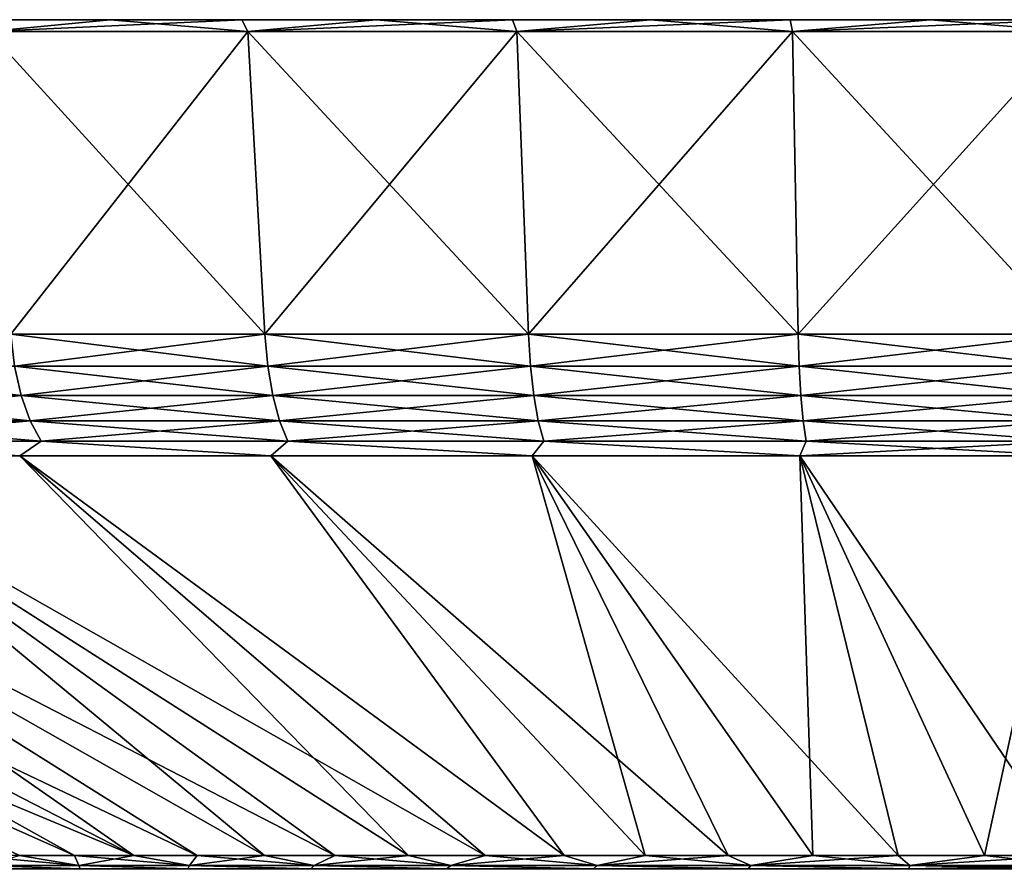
# Model space of a CAD drawing. Header units: metres. Extents: x -109 to 109, y -108 to 40.
# Tile 105 of 230: x -90 to -77, y 29 to 40. Entities that reach past the tile are written whole.
import ezdxf

# ---------------------------------------------------------------- set-up
doc = ezdxf.new("R2010")
doc.units = ezdxf.units.M
doc.layers.add('solid_K_24_42_17_000C74_XXXX', color=7, linetype='CONTINUOUS')

msp = doc.modelspace()

# ---------------------------------------------------------------- linework, layer by layer
at = {"layer": 'solid_K_24_42_17_000C74_XXXX'}
for points in [[(-88.61158, 40, 29.240183), (-90.232124, 40, 28.515038), (-90.146431, 39.849998, 29.496185)], [(-90.232124, 40, -28.515038), (-88.61158, 40, -29.240183), (-90.146431, 39.849998, -29.496185)], [(-88.61158, 40, 29.240183), (-88.61158, 40, -29.240183), (-90.232124, 40, -28.515038)], [(-88.61158, 40, 29.240183), (-90.232124, 40, -28.515038), (-90.232124, 40, 28.515038)], [(-88.61158, 40, 29.240183), (-90.146431, 39.849998, 29.496185), (-86.877319, 39.849998, 30.798723)], [(-86.953201, 40, -29.873217), (-86.877319, 39.849998, -30.798723), (-90.146431, 39.849998, -29.496185)], [(-88.61158, 40, -29.240183), (-86.953201, 40, -29.873217), (-90.146431, 39.849998, -29.496185)], [(-86.953201, 40, 29.873217), (-88.61158, 40, 29.240183), (-86.877319, 39.849998, 30.798723)], [(-86.953201, 40, 29.873217), (-86.953201, 40, -29.873217), (-88.61158, 40, -29.240183)], [(-86.953201, 40, 29.873217), (-88.61158, 40, -29.240183), (-88.61158, 40, 29.240183)], [(-85.26165, 40, 30.412367), (-86.953201, 40, 29.873217), (-86.877319, 39.849998, 30.798723)], [(-86.953201, 40, -29.873217), (-85.26165, 40, -30.412367), (-86.877319, 39.849998, -30.798723)], [(-85.26165, 40, 30.412367), (-85.26165, 40, -30.412367), (-86.953201, 40, -29.873217)], [(-85.26165, 40, 30.412367), (-86.953201, 40, -29.873217), (-86.953201, 40, 29.873217)], [(-85.26165, 40, 30.412367), (-86.877319, 39.849998, 30.798723), (-83.486534, 39.849998, 31.74017)], [(-83.542656, 40, -30.855782), (-83.486534, 39.849998, -31.74017), (-86.877319, 39.849998, -30.798723)], [(-85.26165, 40, -30.412367), (-83.542656, 40, -30.855782), (-86.877319, 39.849998, -30.798723)], [(-83.542656, 40, 30.855782), (-85.26165, 40, 30.412367), (-83.486534, 39.849998, 31.74017)], [(-83.542656, 40, 30.855782), (-83.542656, 40, -30.855782), (-85.26165, 40, -30.412367)], [(-83.542656, 40, 30.855782), (-85.26165, 40, -30.412367), (-85.26165, 40, 30.412367)], [(-81.801422, 40, 31.202137), (-83.542656, 40, 30.855782), (-83.486534, 39.849998, 31.74017)], [(-83.542656, 40, -30.855782), (-81.801422, 40, -31.202137), (-83.486534, 39.849998, -31.74017)], [(-81.801422, 40, 31.202137), (-81.801422, 40, -31.202137), (-83.542656, 40, -30.855782)], [(-81.801422, 40, 31.202137), (-83.542656, 40, -30.855782), (-83.542656, 40, 30.855782)], [(-81.801422, 40, 31.202137), (-83.486534, 39.849998, 31.74017), (-80.013855, 39.849998, 32.309486)], [(-80.043526, 40, -31.450308), (-80.013855, 39.849998, -32.309486), (-83.486534, 39.849998, -31.74017)], [(-81.801422, 40, -31.202137), (-80.043526, 40, -31.450308), (-83.486534, 39.849998, -31.74017)], [(-80.043526, 40, 31.450308), (-81.801422, 40, 31.202137), (-80.013855, 39.849998, 32.309486)], [(-80.043526, 40, 31.450308), (-80.043526, 40, -31.450308), (-81.801422, 40, -31.202137)], [(-80.043526, 40, 31.450308), (-81.801422, 40, -31.202137), (-81.801422, 40, 31.202137)], [(-78.274544, 40, 31.59952), (-80.043526, 40, 31.450308), (-80.013855, 39.849998, 32.309486)], [(-80.043526, 40, -31.450308), (-78.274544, 40, -31.59952), (-80.013855, 39.849998, -32.309486)], [(-78.274544, 40, 31.59952), (-78.274544, 40, -31.59952), (-80.043526, 40, -31.450308)], [(-78.274544, 40, 31.59952), (-80.043526, 40, -31.450308), (-80.043526, 40, 31.450308)], [(-80.013855, 39.849998, -32.309486), (-76.5, 40, -31.649307), (-76.5, 39.849998, -32.5)], [(-78.274544, 40, -31.59952), (-76.5, 40, -31.649307), (-80.013855, 39.849998, -32.309486)], [(-78.274544, 40, 31.59952), (-80.013855, 39.849998, 32.309486), (-76.5, 39.849998, 32.5)], [(-78.274544, 40, -31.59952), (-76.5, 40, 31.649307), (-76.5, 40, -31.649307)], [(-78.274544, 40, 31.59952), (-76.5, 39.849998, 32.5), (-76.5, 40, 31.649307)], [(-78.274544, 40, 31.59952), (-76.5, 40, 31.649307), (-78.274544, 40, -31.59952)], [(-86.662628, 36.037159, 30.161615), (-86.877319, 39.849998, 30.798723), (-90.146431, 39.849998, 29.496185)], [(-89.864098, 36.037159, 28.886034), (-86.662628, 36.037159, 30.161615), (-90.146431, 39.849998, 29.496185)], [(-89.864098, 36.037159, -28.886034), (-90.146431, 39.849998, -29.496185), (-86.877319, 39.849998, -30.798723)], [(-86.662628, 36.037159, -30.161615), (-89.864098, 36.037159, -28.886034), (-86.877319, 39.849998, -30.798723)], [(-83.34201, 36.037159, 31.08358), (-83.486534, 39.849998, 31.74017), (-86.877319, 39.849998, 30.798723)], [(-86.662628, 36.037159, 30.161615), (-83.34201, 36.037159, 31.08358), (-86.877319, 39.849998, 30.798723)], [(-86.662628, 36.037159, -30.161615), (-86.877319, 39.849998, -30.798723), (-83.486534, 39.849998, -31.74017)], [(-83.34201, 36.037159, -31.08358), (-86.662628, 36.037159, -30.161615), (-83.486534, 39.849998, -31.74017)], [(-79.941177, 36.037159, 31.641119), (-80.013855, 39.849998, 32.309486), (-83.486534, 39.849998, 31.74017)], [(-83.34201, 36.037159, 31.08358), (-79.941177, 36.037159, 31.641119), (-83.486534, 39.849998, 31.74017)], [(-83.34201, 36.037159, -31.08358), (-83.486534, 39.849998, -31.74017), (-80.013855, 39.849998, -32.309486)], [(-79.941177, 36.037159, -31.641119), (-83.34201, 36.037159, -31.08358), (-80.013855, 39.849998, -32.309486)], [(-79.941177, 36.037159, -31.641119), (-80.013855, 39.849998, -32.309486), (-76.5, 39.849998, -32.5)], [(-80.013855, 39.849998, 32.309486), (-76.5, 36.037159, 31.827694), (-76.5, 39.849998, 32.5)], [(-79.941177, 36.037159, 31.641119), (-76.5, 36.037159, 31.827694), (-80.013855, 39.849998, 32.309486)], [(-79.941177, 36.037159, -31.641119), (-76.5, 39.849998, -32.5), (-76.5, 36.037159, -31.827694)], [(-86.625984, 35.636406, 30.052845), (-86.662628, 36.037159, 30.161615), (-89.864098, 36.037159, 28.886034)], [(-86.625984, 35.636406, 30.052845), (-89.864098, 36.037159, 28.886034), (-89.81591, 35.636406, 28.781862)], [(-89.81591, 35.636406, -28.781862), (-89.864098, 36.037159, -28.886034), (-86.662628, 36.037159, -30.161615)], [(-89.81591, 35.636406, -28.781862), (-86.662628, 36.037159, -30.161615), (-86.625984, 35.636406, -30.052845)], [(-83.317337, 35.636406, 30.971485), (-83.34201, 36.037159, 31.08358), (-86.662628, 36.037159, 30.161615)], [(-83.317337, 35.636406, 30.971485), (-86.662628, 36.037159, 30.161615), (-86.625984, 35.636406, 30.052845)], [(-86.625984, 35.636406, -30.052845), (-86.662628, 36.037159, -30.161615), (-83.34201, 36.037159, -31.08358)], [(-86.625984, 35.636406, -30.052845), (-83.34201, 36.037159, -31.08358), (-83.317337, 35.636406, -30.971485)], [(-79.928772, 35.636406, 31.527014), (-79.941177, 36.037159, 31.641119), (-83.34201, 36.037159, 31.08358)], [(-79.928772, 35.636406, 31.527014), (-83.34201, 36.037159, 31.08358), (-83.317337, 35.636406, 30.971485)], [(-83.317337, 35.636406, -30.971485), (-83.34201, 36.037159, -31.08358), (-79.941177, 36.037159, -31.641119)], [(-83.317337, 35.636406, -30.971485), (-79.941177, 36.037159, -31.641119), (-79.928772, 35.636406, -31.527014)], [(-79.928772, 35.636406, -31.527014), (-79.941177, 36.037159, -31.641119), (-76.5, 36.037159, -31.827694)], [(-76.5, 35.636406, 31.712915), (-76.5, 36.037159, 31.827694), (-79.941177, 36.037159, 31.641119)], [(-76.5, 35.636406, 31.712915), (-79.941177, 36.037159, 31.641119), (-79.928772, 35.636406, 31.527014)], [(-79.928772, 35.636406, -31.527014), (-76.5, 36.037159, -31.827694), (-76.5, 35.636406, -31.712915)], [(-92.849716, 35.636406, 27.173439), (-92.748512, 35.266762, 27.005243), (-89.733482, 35.266762, 28.60371)], [(-89.81591, 35.636406, 28.781862), (-92.849716, 35.636406, 27.173439), (-89.733482, 35.266762, 28.60371)], [(-89.81591, 35.636406, -28.781862), (-89.733482, 35.266762, -28.60371), (-92.748512, 35.266762, -27.005243)], [(-89.81591, 35.636406, -28.781862), (-86.625984, 35.636406, -30.052845), (-89.733482, 35.266762, -28.60371)], [(-89.81591, 35.636406, 28.781862), (-89.733482, 35.266762, 28.60371), (-86.563309, 35.266762, 29.866825)], [(-86.625984, 35.636406, 30.052845), (-89.81591, 35.636406, 28.781862), (-86.563309, 35.266762, 29.866825)], [(-86.625984, 35.636406, -30.052845), (-86.563309, 35.266762, -29.866825), (-89.733482, 35.266762, -28.60371)], [(-86.625984, 35.636406, -30.052845), (-83.317337, 35.636406, -30.971485), (-86.563309, 35.266762, -29.866825)], [(-86.625984, 35.636406, 30.052845), (-86.563309, 35.266762, 29.866825), (-83.275139, 35.266762, 30.779779)], [(-83.317337, 35.636406, 30.971485), (-86.625984, 35.636406, 30.052845), (-83.275139, 35.266762, 30.779779)], [(-83.317337, 35.636406, -30.971485), (-83.275139, 35.266762, -30.779779), (-86.563309, 35.266762, -29.866825)], [(-83.317337, 35.636406, -30.971485), (-79.928772, 35.636406, -31.527014), (-83.275139, 35.266762, -30.779779)], [(-83.317337, 35.636406, 30.971485), (-83.275139, 35.266762, 30.779779), (-79.907547, 35.266762, 31.331869)], [(-79.928772, 35.636406, 31.527014), (-83.317337, 35.636406, 30.971485), (-79.907547, 35.266762, 31.331869)], [(-79.928772, 35.636406, -31.527014), (-79.907547, 35.266762, -31.331869), (-83.275139, 35.266762, -30.779779)], [(-79.928772, 35.636406, -31.527014), (-76.5, 35.636406, -31.712915), (-79.907547, 35.266762, -31.331869)], [(-79.928772, 35.636406, 31.527014), (-79.907547, 35.266762, 31.331869), (-76.5, 35.266762, 31.516621)], [(-76.5, 35.636406, 31.712915), (-79.928772, 35.636406, 31.527014), (-76.5, 35.266762, 31.516621)], [(-76.5, 35.636406, -31.712915), (-76.5, 35.266762, -31.516621), (-79.907547, 35.266762, -31.331869)], [(-92.748512, 35.266762, -27.005243), (-89.733482, 35.266762, -28.60371), (-92.609871, 34.946064, -26.774813)], [(-92.748512, 35.266762, 27.005243), (-92.609871, 34.946064, 26.774813), (-89.620567, 34.946064, 28.35964)], [(-89.733482, 35.266762, 28.60371), (-92.748512, 35.266762, 27.005243), (-89.620567, 34.946064, 28.35964)], [(-89.733482, 35.266762, -28.60371), (-89.620567, 34.946064, -28.35964), (-92.609871, 34.946064, -26.774813)], [(-89.733482, 35.266762, -28.60371), (-86.563309, 35.266762, -29.866825), (-89.620567, 34.946064, -28.35964)], [(-89.733482, 35.266762, 28.60371), (-89.620567, 34.946064, 28.35964), (-86.47744, 34.946064, 29.611979)], [(-86.563309, 35.266762, 29.866825), (-89.733482, 35.266762, 28.60371), (-86.47744, 34.946064, 29.611979)], [(-86.563309, 35.266762, -29.866825), (-86.47744, 34.946064, -29.611979), (-89.620567, 34.946064, -28.35964)], [(-86.563309, 35.266762, -29.866825), (-83.275139, 35.266762, -30.779779), (-86.47744, 34.946064, -29.611979)], [(-86.563309, 35.266762, 29.866825), (-86.47744, 34.946064, 29.611979), (-83.217331, 34.946064, 30.517141)], [(-83.275139, 35.266762, 30.779779), (-86.563309, 35.266762, 29.866825), (-83.217331, 34.946064, 30.517141)], [(-83.275139, 35.266762, -30.779779), (-83.217331, 34.946064, -30.517141), (-86.47744, 34.946064, -29.611979)], [(-83.275139, 35.266762, -30.779779), (-79.907547, 35.266762, -31.331869), (-83.217331, 34.946064, -30.517141)], [(-83.275139, 35.266762, 30.779779), (-83.217331, 34.946064, 30.517141), (-79.878471, 34.946064, 31.06452)], [(-79.907547, 35.266762, 31.331869), (-83.275139, 35.266762, 30.779779), (-79.878471, 34.946064, 31.06452)], [(-79.907547, 35.266762, -31.331869), (-79.878471, 34.946064, -31.06452), (-83.217331, 34.946064, -30.517141)], [(-79.907547, 35.266762, -31.331869), (-76.5, 35.266762, -31.516621), (-79.878471, 34.946064, -31.06452)], [(-79.907547, 35.266762, 31.331869), (-79.878471, 34.946064, 31.06452), (-76.5, 34.946064, 31.247696)], [(-76.5, 35.266762, 31.516621), (-79.907547, 35.266762, 31.331869), (-76.5, 34.946064, 31.247696)], [(-76.5, 35.266762, -31.516621), (-76.5, 34.946064, -31.247696), (-79.878471, 34.946064, -31.06452)], [(-92.609871, 34.946064, -26.774813), (-89.620567, 34.946064, -28.35964), (-92.43985, 34.688358, -26.492239)], [(-92.609871, 34.946064, 26.774813), (-92.43985, 34.688358, 26.492239), (-89.482094, 34.688358, 28.060341)], [(-89.620567, 34.946064, 28.35964), (-92.609871, 34.946064, 26.774813), (-89.482094, 34.688358, 28.060341)], [(-89.620567, 34.946064, -28.35964), (-89.482094, 34.688358, -28.060341), (-92.43985, 34.688358, -26.492239)], [(-89.620567, 34.946064, -28.35964), (-86.47744, 34.946064, -29.611979), (-89.482094, 34.688358, -28.060341)], [(-89.620567, 34.946064, 28.35964), (-89.482094, 34.688358, 28.060341), (-86.372139, 34.688358, 29.299461)], [(-86.47744, 34.946064, 29.611979), (-89.620567, 34.946064, 28.35964), (-86.372139, 34.688358, 29.299461)], [(-86.47744, 34.946064, -29.611979), (-86.372139, 34.688358, -29.299461), (-89.482094, 34.688358, -28.060341)], [(-86.47744, 34.946064, -29.611979), (-83.217331, 34.946064, -30.517141), (-86.372139, 34.688358, -29.299461)], [(-86.47744, 34.946064, 29.611979), (-86.372139, 34.688358, 29.299461), (-83.146439, 34.688358, 30.195072)], [(-83.217331, 34.946064, 30.517141), (-86.47744, 34.946064, 29.611979), (-83.146439, 34.688358, 30.195072)], [(-83.217331, 34.946064, -30.517141), (-83.146439, 34.688358, -30.195072), (-86.372139, 34.688358, -29.299461)], [(-83.217331, 34.946064, -30.517141), (-79.878471, 34.946064, -31.06452), (-83.146439, 34.688358, -30.195072)], [(-83.217331, 34.946064, 30.517141), (-83.146439, 34.688358, 30.195072), (-79.842812, 34.688358, 30.736673)], [(-79.878471, 34.946064, 31.06452), (-83.217331, 34.946064, 30.517141), (-79.842812, 34.688358, 30.736673)], [(-79.878471, 34.946064, -31.06452), (-79.842812, 34.688358, -30.736673), (-83.146439, 34.688358, -30.195072)], [(-79.878471, 34.946064, -31.06452), (-76.5, 34.946064, -31.247696), (-79.842812, 34.688358, -30.736673)], [(-79.878471, 34.946064, 31.06452), (-79.842812, 34.688358, 30.736673), (-76.5, 34.688358, 30.917915)], [(-76.5, 34.946064, 31.247696), (-79.878471, 34.946064, 31.06452), (-76.5, 34.688358, 30.917915)], [(-76.5, 34.946064, -31.247696), (-76.5, 34.688358, -30.917915), (-79.842812, 34.688358, -30.736673)], [(-92.43985, 34.688358, -26.492239), (-89.751694, 34.50507, -27.517513), (-92.749352, 34.50507, -25.860771)], [(-92.43985, 34.688358, 26.492239), (-92.749336, 34.50507, 25.860781), (-89.751678, 34.50507, 27.517521)], [(-92.43985, 34.688358, -26.492239), (-89.482094, 34.688358, -28.060341), (-89.751694, 34.50507, -27.517513)], [(-89.482094, 34.688358, 28.060341), (-92.43985, 34.688358, 26.492239), (-89.751678, 34.50507, 27.517521)], [(-89.482094, 34.688358, -28.060341), (-86.587379, 34.50507, -28.828211), (-89.751694, 34.50507, -27.517513)], [(-89.482094, 34.688358, 28.060341), (-89.751678, 34.50507, 27.517521), (-86.587364, 34.50507, 28.828217)], [(-89.482094, 34.688358, -28.060341), (-86.372139, 34.688358, -29.299461), (-86.587379, 34.50507, -28.828211)], [(-86.372139, 34.688358, 29.299461), (-89.482094, 34.688358, 28.060341), (-86.587364, 34.50507, 28.828217)], [(-86.372139, 34.688358, -29.299461), (-83.296196, 34.50507, -29.776379), (-86.587379, 34.50507, -28.828211)], [(-86.372139, 34.688358, 29.299461), (-86.587364, 34.50507, 28.828217), (-83.296173, 34.50507, 29.776382)], [(-86.372139, 34.688358, -29.299461), (-83.146439, 34.688358, -30.195072), (-83.296196, 34.50507, -29.776379)], [(-83.146439, 34.688358, 30.195072), (-86.372139, 34.688358, 29.299461), (-83.296173, 34.50507, 29.776382)], [(-83.146439, 34.688358, -30.195072), (-79.919563, 34.50507, -30.350084), (-83.296196, 34.50507, -29.776379)], [(-83.146439, 34.688358, 30.195072), (-83.296173, 34.50507, 29.776382), (-79.91954, 34.50507, 30.350086)], [(-83.146439, 34.688358, -30.195072), (-79.842812, 34.688358, -30.736673), (-79.919563, 34.50507, -30.350084)], [(-79.842812, 34.688358, 30.736673), (-83.146439, 34.688358, 30.195072), (-79.91954, 34.50507, 30.350086)], [(-76.5, 34.688358, -30.917915), (-76.5, 34.50507, -30.542118), (-79.919563, 34.50507, -30.350084)], [(-79.842812, 34.688358, -30.736673), (-76.5, 34.688358, -30.917915), (-79.919563, 34.50507, -30.350084)], [(-79.842812, 34.688358, 30.736673), (-79.91954, 34.50507, 30.350086), (-76.5, 34.50507, 30.542118)], [(-76.5, 34.688358, 30.917915), (-79.842812, 34.688358, 30.736673), (-76.5, 34.50507, 30.542118)], [(-100.378777, 34.50507, -19.042717), (-89.059685, 29.468861, -11.014521), (-89.753174, 29.468861, -10.169497)], [(-100.378777, 34.50507, -19.042717), (-98.096519, 34.50507, -21.596556), (-89.059685, 29.468861, -11.014521)], [(-100.378761, 34.50507, 19.04273), (-89.059677, 29.468861, 11.014527), (-88.312408, 29.468861, 11.812385)], [(-98.096512, 34.50507, 21.596567), (-100.378761, 34.50507, 19.04273), (-88.312408, 29.468861, 11.812385)], [(-100.378761, 34.50507, 19.04273), (-89.753174, 29.468861, 10.169504), (-89.059677, 29.468861, 11.014527)], [(-98.096519, 34.50507, -21.596556), (-88.312408, 29.468861, -11.812378), (-89.059685, 29.468861, -11.014521)], [(-98.096519, 34.50507, -21.596556), (-95.542671, 34.50507, -23.878809), (-88.312408, 29.468861, -11.812378)], [(-98.096512, 34.50507, 21.596567), (-88.312408, 29.468861, 11.812385), (-87.514549, 29.468861, 12.559659)], [(-95.542664, 34.50507, 23.87882), (-98.096512, 34.50507, 21.596567), (-87.514549, 29.468861, 12.559659)], [(-95.542671, 34.50507, -23.878809), (-87.514557, 29.468861, -12.559652), (-88.312408, 29.468861, -11.812378)], [(-95.542671, 34.50507, -23.878809), (-86.66954, 29.468861, -13.253144), (-87.514557, 29.468861, -12.559652)], [(-95.542671, 34.50507, -23.878809), (-92.749352, 34.50507, -25.860771), (-86.66954, 29.468861, -13.253144)], [(-95.542664, 34.50507, 23.87882), (-86.669525, 29.468861, 13.253151), (-85.78096, 29.468861, 13.889893)], [(-92.749336, 34.50507, 25.860781), (-95.542664, 34.50507, 23.87882), (-85.78096, 29.468861, 13.889893)], [(-95.542664, 34.50507, 23.87882), (-87.514549, 29.468861, 12.559659), (-86.669525, 29.468861, 13.253151)], [(-92.749352, 34.50507, -25.860771), (-85.780968, 29.468861, -13.889887), (-86.66954, 29.468861, -13.253144)], [(-92.749352, 34.50507, -25.860771), (-84.852654, 29.468861, -14.467153), (-85.780968, 29.468861, -13.889887)], [(-92.749352, 34.50507, -25.860771), (-89.751694, 34.50507, -27.517513), (-84.852654, 29.468861, -14.467153)], [(-92.749336, 34.50507, 25.860781), (-84.852646, 29.468861, 14.467156), (-83.888565, 29.468861, 14.982471)], [(-89.751678, 34.50507, 27.517521), (-92.749336, 34.50507, 25.860781), (-83.888565, 29.468861, 14.982471)], [(-92.749336, 34.50507, 25.860781), (-85.78096, 29.468861, 13.889893), (-84.852646, 29.468861, 14.467156)], [(-89.751694, 34.50507, -27.517513), (-83.888573, 29.468861, -14.982469), (-84.852654, 29.468861, -14.467153)], [(-89.751694, 34.50507, -27.517513), (-82.892845, 29.468861, -15.433629), (-83.888573, 29.468861, -14.982469)], [(-89.751694, 34.50507, -27.517513), (-86.587379, 34.50507, -28.828211), (-82.892845, 29.468861, -15.433629)], [(-89.751678, 34.50507, 27.517521), (-83.888565, 29.468861, 14.982471), (-82.892838, 29.468861, 15.433632)], [(-86.587364, 34.50507, 28.828217), (-89.751678, 34.50507, 27.517521), (-82.892838, 29.468861, 15.433632)], [(-86.587379, 34.50507, -28.828211), (-81.869736, 29.468861, -15.8187), (-82.892845, 29.468861, -15.433629)], [(-86.587379, 34.50507, -28.828211), (-83.296196, 34.50507, -29.776379), (-81.869736, 29.468861, -15.8187)], [(-86.587364, 34.50507, 28.828217), (-81.869728, 29.468861, 15.818703), (-80.823624, 29.468861, 16.136036)], [(-83.296173, 34.50507, 29.776382), (-86.587364, 34.50507, 28.828217), (-80.823624, 29.468861, 16.136036)], [(-86.587364, 34.50507, 28.828217), (-82.892838, 29.468861, 15.433632), (-81.869728, 29.468861, 15.818703)], [(-83.296196, 34.50507, -29.776379), (-80.823631, 29.468861, -16.136032), (-81.869736, 29.468861, -15.8187)], [(-83.296196, 34.50507, -29.776379), (-79.759018, 29.468861, -16.384266), (-80.823631, 29.468861, -16.136032)], [(-83.296196, 34.50507, -29.776379), (-79.919563, 34.50507, -30.350084), (-79.759018, 29.468861, -16.384266)], [(-83.296173, 34.50507, 29.776382), (-79.759003, 29.468861, 16.384268), (-78.680435, 29.468861, 16.562338)], [(-79.91954, 34.50507, 30.350086), (-83.296173, 34.50507, 29.776382), (-78.680435, 29.468861, 16.562338)], [(-83.296173, 34.50507, 29.776382), (-80.823624, 29.468861, 16.136036), (-79.759003, 29.468861, 16.384268)], [(-79.919563, 34.50507, -30.350084), (-76.5, 34.50507, -30.542118), (-77.592552, 29.468861, -16.669483)], [(-79.919563, 34.50507, -30.350084), (-78.68045, 29.468861, -16.562336), (-79.759018, 29.468861, -16.384266)], [(-79.919563, 34.50507, -30.350084), (-77.592552, 29.468861, -16.669483), (-78.68045, 29.468861, -16.562336)], [(-79.91954, 34.50507, 30.350086), (-76.5, 29.468861, 16.705248), (-76.5, 34.50507, 30.542118)], [(-79.91954, 34.50507, 30.350086), (-77.592545, 29.468861, 16.669483), (-76.5, 29.468861, 16.705248)], [(-79.91954, 34.50507, 30.350086), (-78.680435, 29.468861, 16.562338), (-77.592545, 29.468861, 16.669483)], [(-77.592552, 29.468861, -16.669483), (-76.5, 34.50507, -30.542118), (-76.5, 29.468861, -16.705248)], [(-89.008362, 29.342539, 10.347818), (-89.753174, 29.468861, 10.169504), (-90.389908, 29.468861, 9.280931)], [(-89.008362, 29.342539, 10.347818), (-90.389908, 29.468861, 9.280931), (-90.206657, 29.342539, 8.698509)], [(-90.206657, 29.342539, -8.698509), (-89.753174, 29.468861, -10.169497), (-89.008362, 29.342539, -10.347818)], [(-89.008362, 29.342539, 10.347818), (-89.059677, 29.468861, 11.014527), (-89.753174, 29.468861, 10.169504)], [(-89.008362, 29.342539, -10.347818), (-89.753174, 29.468861, -10.169497), (-89.059685, 29.468861, -11.014521)], [(-89.008362, 29.342539, -10.347818), (-89.059685, 29.468861, -11.014521), (-88.312408, 29.468861, -11.812378)], [(-87.612808, 29.342539, 11.833936), (-88.312408, 29.468861, 11.812385), (-89.059677, 29.468861, 11.014527)], [(-87.612808, 29.342539, 11.833936), (-89.059677, 29.468861, 11.014527), (-89.008362, 29.342539, 10.347818)], [(-89.008362, 29.342539, -10.347818), (-88.312408, 29.468861, -11.812378), (-87.612808, 29.342539, -11.833936)], [(-87.612808, 29.342539, 11.833936), (-87.514549, 29.468861, 12.559659), (-88.312408, 29.468861, 11.812385)], [(-87.612808, 29.342539, -11.833936), (-88.312408, 29.468861, -11.812378), (-87.514557, 29.468861, -12.559652)], [(-86.041992, 29.342539, 13.133426), (-87.514549, 29.468861, 12.559659), (-87.612808, 29.342539, 11.833936)], [(-87.612808, 29.342539, -11.833936), (-87.514557, 29.468861, -12.559652), (-86.66954, 29.468861, -13.253144)], [(-87.612808, 29.342539, -11.833936), (-86.66954, 29.468861, -13.253144), (-86.041992, 29.342539, -13.133426)], [(-86.041992, 29.342539, 13.133426), (-86.669525, 29.468861, 13.253151), (-87.514549, 29.468861, 12.559659)], [(-86.041992, 29.342539, -13.133426), (-86.66954, 29.468861, -13.253144), (-85.780968, 29.468861, -13.889887)], [(-86.041992, 29.342539, 13.133426), (-85.78096, 29.468861, 13.889893), (-86.669525, 29.468861, 13.253151)], [(-84.320694, 29.342539, 14.225794), (-85.78096, 29.468861, 13.889893), (-86.041992, 29.342539, 13.133426)], [(-86.041992, 29.342539, -13.133426), (-85.780968, 29.468861, -13.889887), (-84.852654, 29.468861, -14.467153)], [(-86.041992, 29.342539, -13.133426), (-84.852654, 29.468861, -14.467153), (-84.320694, 29.342539, -14.225794)], [(-84.320694, 29.342539, 14.225794), (-84.852646, 29.468861, 14.467156), (-85.78096, 29.468861, 13.889893)], [(-84.320694, 29.342539, -14.225794), (-84.852654, 29.468861, -14.467153), (-83.888573, 29.468861, -14.982469)], [(-84.320694, 29.342539, 14.225794), (-83.888565, 29.468861, 14.982471), (-84.852646, 29.468861, 14.467156)], [(-82.476067, 29.342539, 15.093812), (-83.888565, 29.468861, 14.982471), (-84.320694, 29.342539, 14.225794)], [(-84.320694, 29.342539, -14.225794), (-83.888573, 29.468861, -14.982469), (-82.892845, 29.468861, -15.433629)], [(-84.320694, 29.342539, -14.225794), (-82.892845, 29.468861, -15.433629), (-82.476067, 29.342539, -15.093812)], [(-82.476067, 29.342539, 15.093812), (-82.892838, 29.468861, 15.433632), (-83.888565, 29.468861, 14.982471)], [(-82.476067, 29.342539, -15.093812), (-82.892845, 29.468861, -15.433629), (-81.869736, 29.468861, -15.8187)], [(-82.476067, 29.342539, 15.093812), (-81.869728, 29.468861, 15.818703), (-82.892838, 29.468861, 15.433632)], [(-80.537186, 29.342539, 15.723792), (-81.869728, 29.468861, 15.818703), (-82.476067, 29.342539, 15.093812)], [(-82.476067, 29.342539, -15.093812), (-81.869736, 29.468861, -15.8187), (-80.823631, 29.468861, -16.136032)], [(-82.476067, 29.342539, -15.093812), (-80.823631, 29.468861, -16.136032), (-80.537186, 29.342539, -15.723792)], [(-80.537186, 29.342539, 15.723792), (-80.823624, 29.468861, 16.136036), (-81.869728, 29.468861, 15.818703)], [(-80.537186, 29.342539, -15.723792), (-80.823631, 29.468861, -16.136032), (-79.759018, 29.468861, -16.384266)], [(-80.537186, 29.342539, 15.723792), (-79.759003, 29.468861, 16.384268), (-80.823624, 29.468861, 16.136036)], [(-78.534637, 29.342539, 16.105799), (-79.759003, 29.468861, 16.384268), (-80.537186, 29.342539, 15.723792)], [(-80.537186, 29.342539, -15.723792), (-79.759018, 29.468861, -16.384266), (-78.68045, 29.468861, -16.562336)], [(-80.537186, 29.342539, -15.723792), (-78.68045, 29.468861, -16.562336), (-78.534637, 29.342539, -16.105799)], [(-78.534637, 29.342539, 16.105799), (-78.680435, 29.468861, 16.562338), (-79.759003, 29.468861, 16.384268)], [(-78.534637, 29.342539, -16.105799), (-78.68045, 29.468861, -16.562336), (-77.592552, 29.468861, -16.669483)], [(-78.534637, 29.342539, 16.105799), (-77.592545, 29.468861, 16.669483), (-78.680435, 29.468861, 16.562338)], [(-78.534637, 29.342539, -16.105799), (-77.592552, 29.468861, -16.669483), (-76.5, 29.468861, -16.705248)], [(-78.534637, 29.342539, -16.105799), (-76.5, 29.468861, -16.705248), (-76.5, 29.342539, -16.233807)], [(-76.5, 29.342539, 16.233807), (-77.592545, 29.468861, 16.669483), (-78.534637, 29.342539, 16.105799)], [(-76.5, 29.342539, 16.233807), (-76.5, 29.468861, 16.705248), (-77.592545, 29.468861, 16.669483)], [(-90.206657, 29.342539, -8.698509), (-88.99192, 29.299999, -9.588455), (-90.136833, 29.299999, -7.875503)], [(-90.206657, 29.342539, -8.698509), (-89.008362, 29.342539, -10.347818), (-88.99192, 29.299999, -9.588455)], [(-90.206657, 29.342539, 8.698509), (-90.13678, 29.299999, 7.875587), (-88.991859, 29.299999, 9.588533)], [(-89.008362, 29.342539, 10.347818), (-90.206657, 29.342539, 8.698509), (-88.991859, 29.299999, 9.588533)], [(-89.008362, 29.342539, -10.347818), (-87.633087, 29.299999, -11.137364), (-88.99192, 29.299999, -9.588455)], [(-89.008362, 29.342539, -10.347818), (-87.612808, 29.342539, -11.833936), (-87.633087, 29.299999, -11.137364)], [(-89.008362, 29.342539, 10.347818), (-88.991859, 29.299999, 9.588533), (-87.633018, 29.299999, 11.137433)], [(-87.612808, 29.342539, 11.833936), (-89.008362, 29.342539, 10.347818), (-87.633018, 29.299999, 11.137433)], [(-87.612808, 29.342539, -11.833936), (-86.083748, 29.299999, -12.495535), (-87.633087, 29.299999, -11.137364)], [(-87.612808, 29.342539, 11.833936), (-87.633018, 29.299999, 11.137433), (-86.083672, 29.299999, 12.495595)], [(-87.612808, 29.342539, -11.833936), (-86.041992, 29.342539, -13.133426), (-86.083748, 29.299999, -12.495535)], [(-86.041992, 29.342539, 13.133426), (-87.612808, 29.342539, 11.833936), (-86.083672, 29.299999, 12.495595)], [(-86.041992, 29.342539, -13.133426), (-84.370224, 29.299999, -13.639876), (-86.083748, 29.299999, -12.495535)], [(-86.041992, 29.342539, 13.133426), (-86.083672, 29.299999, 12.495595), (-84.37014, 29.299999, 13.639926)], [(-86.041992, 29.342539, -13.133426), (-84.320694, 29.342539, -14.225794), (-84.370224, 29.299999, -13.639876)], [(-84.320694, 29.342539, 14.225794), (-86.041992, 29.342539, 13.133426), (-84.37014, 29.299999, 13.639926)], [(-84.320694, 29.342539, -14.225794), (-82.522423, 29.299999, -14.550499), (-84.370224, 29.299999, -13.639876)], [(-84.320694, 29.342539, 14.225794), (-84.37014, 29.299999, 13.639926), (-82.522346, 29.299999, 14.550533)], [(-84.320694, 29.342539, -14.225794), (-82.476067, 29.342539, -15.093812), (-82.522423, 29.299999, -14.550499)], [(-82.476067, 29.342539, 15.093812), (-84.320694, 29.342539, 14.225794), (-82.522346, 29.299999, 14.550533)], [(-82.476067, 29.342539, -15.093812), (-80.571136, 29.299999, -15.212241), (-82.522423, 29.299999, -14.550499)], [(-82.476067, 29.342539, 15.093812), (-82.522346, 29.299999, 14.550533), (-80.571045, 29.299999, 15.212266)], [(-82.476067, 29.342539, -15.093812), (-80.537186, 29.342539, -15.723792), (-80.571136, 29.299999, -15.212241)], [(-80.537186, 29.342539, 15.723792), (-82.476067, 29.342539, 15.093812), (-80.571045, 29.299999, 15.212266)], [(-80.537186, 29.342539, -15.723792), (-78.549019, 29.299999, -15.613708), (-80.571136, 29.299999, -15.212241)], [(-80.537186, 29.342539, 15.723792), (-80.571045, 29.299999, 15.212266), (-78.548935, 29.299999, 15.61372)], [(-80.537186, 29.342539, -15.723792), (-78.534637, 29.342539, -16.105799), (-78.549019, 29.299999, -15.613708)], [(-78.534637, 29.342539, 16.105799), (-80.537186, 29.342539, 15.723792), (-78.548935, 29.299999, 15.61372)], [(-76.5, 29.342539, -16.233807), (-76.5, 29.299999, -15.747592), (-78.549019, 29.299999, -15.613708)], [(-78.534637, 29.342539, -16.105799), (-76.5, 29.342539, -16.233807), (-78.549019, 29.299999, -15.613708)], [(-78.534637, 29.342539, 16.105799), (-78.548935, 29.299999, 15.61372), (-76.5, 29.299999, 15.747592)], [(-76.5, 29.342539, 16.233807), (-78.534637, 29.342539, 16.105799), (-76.5, 29.299999, 15.747592)]]:
    msp.add_3dface(points, dxfattribs=at)

doc.saveas('drawing.dxf')
